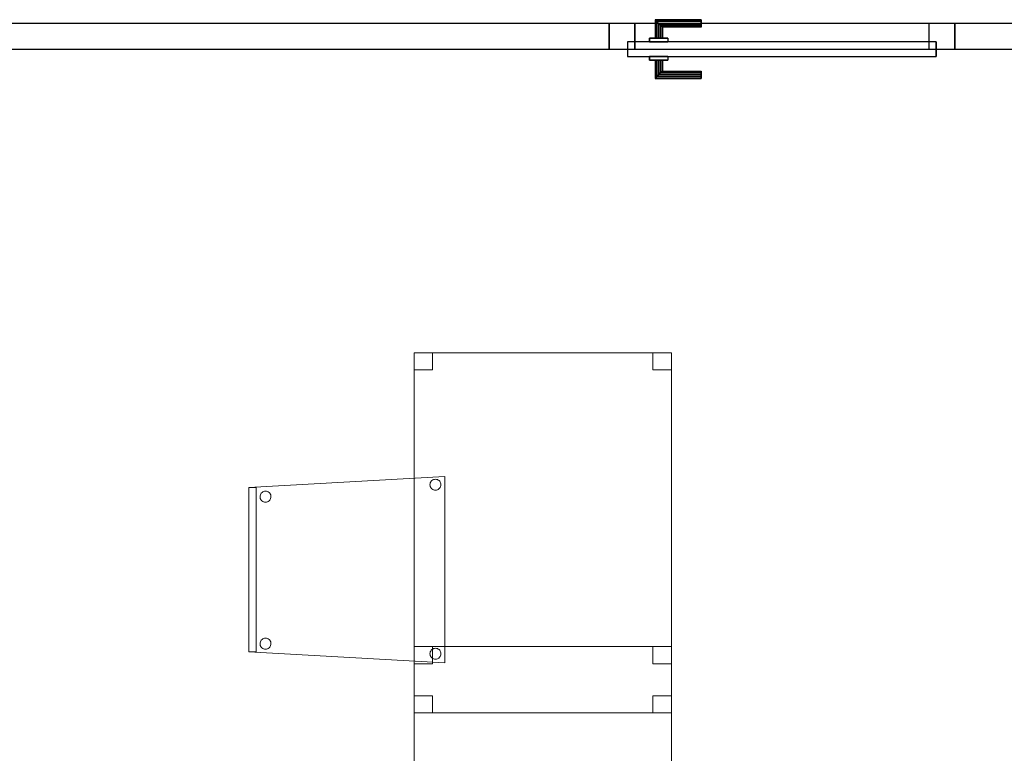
# Model space of a CAD drawing. Header units: metres. Extents: x 391.1 to 427.5, y 12.5 to 28.4.
# Tile 72 of 150: x 413.1 to 415.8, y 15.5 to 17.5. Entities that reach past the tile are written whole.
import ezdxf

# ---------------------------------------------------------------- set-up
doc = ezdxf.new("R2010")
doc.units = ezdxf.units.M
doc.layers.add('01_CARPINTERIA', color=5, linetype='Continuous', lineweight=25, true_color=0x0000ff)
for name, color, linetype, lineweight in [('02_MOBILIARIO', 7, 'Continuous', 18), ('A-DETL-____-MBND', 7, 'Continuous', 18), ('A-GENM-____-OTLN', 7, 'Continuous', 18), ('A-WALL-____-MCUT', 7, 'Continuous', 25), ('A-WALL-____-OTLN', 7, 'Continuous', 25)]:
    doc.layers.add(name, color=color, linetype=linetype, lineweight=lineweight)

# ---------------------------------------------------------------- blocks, each defined once
blk = doc.blocks.new('Family - Taula 80X70_PA-152067-03_CLI_AIGUA_P0A')
at = {"layer": 'A-DETL-____-MBND', "color": 253, "true_color": 0xaaaaaa}
for p, q in [((0, 0.9336), (0, 0.98)), ((0, 0.98), (0.05, 0.98)), ((0.05, 0.98), (0, 0.98)), ((0, 0.98), (0, 0.9336)), ((0, 0), (0, 0.98)), ((0, 0.98), (0.7001, 0.98)), ((0.7001, 0.98), (0, 0.98)), ((0, 0.98), (0, 0)), ((0.05, 0.98), (0.05, 0.9336)), ((0.05, 0.9336), (0.05, 0.98)), ((0.6501, 0.9336), (0.6501, 0.98)), ((0.6501, 0.98), (0.7001, 0.98)), ((0.7001, 0.98), (0.6501, 0.98)), ((0.6501, 0.98), (0.6501, 0.9336)), ((0.7001, 0.98), (0.7001, 0)), ((0.7001, 0), (0.7001, 0.98)), ((0.7001, 0.98), (0.7001, 0.9336)), ((0.7001, 0.9336), (0.7001, 0.98)), ((0.05, 0.9336), (0, 0.9336)), ((0, 0.9336), (0.05, 0.9336)), ((0.7001, 0.9336), (0.6501, 0.9336)), ((0.6501, 0.9336), (0.7001, 0.9336)), ((0, 0), (0, 0.0464)), ((0, 0.0464), (0.05, 0.0464)), ((0.05, 0.0464), (0, 0.0464)), ((0, 0.0464), (0, 0)), ((0.05, 0.0464), (0.05, 0)), ((0.05, 0), (0.05, 0.0464)), ((0.6501, 0), (0.6501, 0.0464)), ((0.6501, 0.0464), (0.7001, 0.0464)), ((0.7001, 0.0464), (0.6501, 0.0464)), ((0.6501, 0.0464), (0.6501, 0)), ((0.7001, 0.0464), (0.7001, 0)), ((0.7001, 0), (0.7001, 0.0464)), ((0.7001, 0), (0, 0)), ((0.05, 0), (0, 0)), ((0, 0), (0.05, 0)), ((0.7001, 0), (0.6501, 0)), ((0.6501, 0), (0.7001, 0)), ((0, 0), (0.7001, 0))]:
    blk.add_line(p, q, dxfattribs=at)
blk = doc.blocks.new('Family - Evans PA-152218-03_CLI_AIGUA_P0A')
at = {"layer": 'A-WALL-____-MCUT', "color": 253, "true_color": 0xaaaaaa}
for p, q in [((0.77, 0.07), (0, 0.07)), ((0.77, 0), (0.77, 0.07)), ((7.2699, 0.07), (1.71, 0.07)), ((1.71, 0.07), (1.71, 0)), ((0, 0), (0.77, 0)), ((1.71, 0), (7.2699, 0))]:
    blk.add_line(p, q, dxfattribs=at)
at = {"layer": 'A-WALL-____-OTLN', "color": 253, "true_color": 0xaaaaaa}
for p, q in [((10.7899, 0.07), (0, 0.07)), ((0.77, 0), (0.77, 0.07)), ((1.71, 0.07), (0.77, 0.07)), ((1.71, 0), (1.71, 0.07)), ((0, 0), (10.7899, 0)), ((0.77, 0), (1.71, 0))]:
    blk.add_line(p, q, dxfattribs=at)
at = {"layer": 'A-WALL-____-OTLN', "color": 253, "lineweight": 18, "true_color": 0xaaaaaa}
blk.add_line((-0.0226, 0), (10.7899, 0), dxfattribs=at)
blk = doc.blocks.new('Family - Vano de puerta PA-152220-03_CLI_AIGUA_P0A')
at = {"layer": 'A-GENM-____-OTLN', "color": 253, "true_color": 0xaaaaaa}
for p, q in [((415.642, 17.5196), (414.702, 17.5196)), ((414.702, 17.5196), (414.702, 17.4496)), ((414.702, 17.5196), (415.642, 17.5196)), ((414.702, 17.4496), (414.702, 17.5196)), ((415.642, 17.4496), (415.642, 17.5196)), ((415.642, 17.4496), (415.642, 17.5196)), ((414.702, 17.4496), (415.642, 17.4496)), ((415.642, 17.4496), (414.702, 17.4496))]:
    blk.add_line(p, q, dxfattribs=at)
blk = doc.blocks.new('Family - LONDR55-XX_ZZ-ARQ-CAA-M3D-Londres55-152349-03_CLI_AIGUA_P0A')
at = {"layer": '01_CARPINTERIA', "color": 161, "true_color": 0xaaaaff}
for p, q in [((0.69, 0.1487), (0.69, 0.15)), ((0.69, 0.15), (0.69, 0.1487)), ((0.815, 0.15), (0.69, 0.15)), ((0.69, 0.145), (0.69, 0.1487)), ((0.69, 0.1487), (0.69, 0.145)), ((0.8137, 0.1487), (0.69, 0.1487)), ((0.8137, 0.1487), (0.69, 0.1487)), ((0.69, 0.14), (0.69, 0.145)), ((0.69, 0.145), (0.69, 0.14)), ((0.81, 0.145), (0.69, 0.145)), ((0.81, 0.145), (0.69, 0.145)), ((0.69, 0.135), (0.69, 0.14)), ((0.69, 0.14), (0.69, 0.135)), ((0.69, 0.14), (0.805, 0.14)), ((0.805, 0.14), (0.69, 0.14)), ((0.69, 0.135), (0.69, 0.1313)), ((0.69, 0.1313), (0.69, 0.135)), ((0.8, 0.135), (0.69, 0.135)), ((0.8, 0.135), (0.69, 0.135)), ((0.7963, 0.1313), (0.8, 0.135)), ((0.8, 0.135), (0.7963, 0.1313)), ((0.8, 0.135), (0.805, 0.14)), ((0.805, 0.14), (0.8, 0.135)), ((0.8, 0.1), (0.8, 0.135)), ((0.8, 0.1), (0.8, 0.135)), ((0.81, 0.145), (0.805, 0.14)), ((0.805, 0.14), (0.81, 0.145)), ((0.805, 0.14), (0.805, 0.1)), ((0.805, 0.1), (0.805, 0.14)), ((0.8137, 0.1487), (0.81, 0.145)), ((0.81, 0.145), (0.8137, 0.1487)), ((0.81, 0.1), (0.81, 0.145)), ((0.81, 0.1), (0.81, 0.145)), ((0.815, 0.15), (0.8137, 0.1487)), ((0.8137, 0.1487), (0.815, 0.15)), ((0.8137, 0.1), (0.8137, 0.1487)), ((0.8137, 0.1), (0.8137, 0.1487)), ((0.815, 0.1), (0.815, 0.15)), ((0.69, 0.1313), (0.69, 0.13)), ((0.69, 0.13), (0.69, 0.1313)), ((0.7963, 0.1313), (0.69, 0.1313)), ((0.7963, 0.1313), (0.69, 0.1313)), ((0.795, 0.13), (0.69, 0.13)), ((0.795, 0.13), (0.7963, 0.1313)), ((0.7963, 0.1313), (0.795, 0.13)), ((0.795, 0.1), (0.795, 0.13)), ((0.7963, 0.1), (0.7963, 0.1313)), ((0.7963, 0.1), (0.7963, 0.1313)), ((0.89, 0.09), (0.05, 0.09)), ((0.05, 0.09), (0.05, 0.05)), ((0.89, 0.09), (0.05, 0.09)), ((0.05, 0.05), (0.05, 0.09)), ((0.83, 0.1), (0.78, 0.1)), ((0.78, 0.1), (0.83, 0.1)), ((0.78, 0.09), (0.78, 0.1)), ((0.78, 0.09), (0.78, 0.1)), ((0.83, 0.09), (0.78, 0.09)), ((0.78, 0.09), (0.83, 0.09)), ((0.7963, 0.1), (0.795, 0.1)), ((0.795, 0.1), (0.7963, 0.1)), ((0.8, 0.1), (0.7963, 0.1)), ((0.7963, 0.1), (0.8, 0.1)), ((0.805, 0.1), (0.8, 0.1)), ((0.8, 0.1), (0.805, 0.1)), ((0.81, 0.1), (0.805, 0.1)), ((0.805, 0.1), (0.81, 0.1)), ((0.81, 0.1), (0.8137, 0.1)), ((0.8137, 0.1), (0.81, 0.1)), ((0.8137, 0.1), (0.815, 0.1)), ((0.815, 0.1), (0.8137, 0.1)), ((0.83, 0.09), (0.83, 0.1)), ((0.83, 0.1), (0.83, 0.09)), ((0.89, 0.05), (0.89, 0.09)), ((0.89, 0.05), (0.89, 0.09)), ((0.07, 0.07), (0, 0.07)), ((0, 0.07), (0, 0)), ((0.07, 0.07), (0, 0.07)), ((0, 0), (0, 0.07)), ((0.07, 0), (0.07, 0.07)), ((0.07, 0), (0.07, 0.07)), ((0.94, 0.07), (0.87, 0.07)), ((0.87, 0.07), (0.87, 0)), ((0.94, 0.07), (0.87, 0.07)), ((0.87, 0), (0.87, 0.07)), ((0.94, 0), (0.94, 0.07)), ((0.94, 0), (0.94, 0.07)), ((0.05, 0.05), (0.89, 0.05)), ((0.05, 0.05), (0.89, 0.05)), ((0.78, 0.05), (0.83, 0.05)), ((0.83, 0.05), (0.78, 0.05)), ((0.78, 0.04), (0.78, 0.05)), ((0.78, 0.04), (0.78, 0.05)), ((0.78, 0.04), (0.83, 0.04)), ((0.83, 0.04), (0.78, 0.04)), ((0.7963, 0.04), (0.795, 0.04)), ((0.795, 0.04), (0.7963, 0.04)), ((0.795, 0.01), (0.795, 0.04)), ((0.8, 0.04), (0.7963, 0.04)), ((0.7963, 0.04), (0.8, 0.04)), ((0.7963, 0.0087), (0.7963, 0.04)), ((0.7963, 0.0087), (0.7963, 0.04)), ((0.8, 0.04), (0.805, 0.04)), ((0.805, 0.04), (0.8, 0.04)), ((0.8, 0.005), (0.8, 0.04)), ((0.8, 0.005), (0.8, 0.04)), ((0.805, 0.04), (0.81, 0.04)), ((0.81, 0.04), (0.805, 0.04)), ((0.805, 0.04), (0.805, 0)), ((0.805, 0), (0.805, 0.04)), ((0.81, 0.04), (0.8137, 0.04)), ((0.8137, 0.04), (0.81, 0.04)), ((0.81, -0.005), (0.81, 0.04)), ((0.81, -0.005), (0.81, 0.04)), ((0.8137, 0.04), (0.815, 0.04)), ((0.815, 0.04), (0.8137, 0.04)), ((0.8137, -0.0087), (0.8137, 0.04)), ((0.8137, -0.0087), (0.8137, 0.04)), ((0.815, -0.01), (0.815, 0.04)), ((0.83, 0.04), (0.83, 0.05)), ((0.83, 0.05), (0.83, 0.04)), ((0, 0), (0.07, 0)), ((0, 0), (0.07, 0)), ((0.69, 0.0087), (0.69, 0.01)), ((0.69, 0.01), (0.69, 0.0087)), ((0.69, 0.01), (0.795, 0.01)), ((0.69, 0.005), (0.69, 0.0087)), ((0.69, 0.0087), (0.69, 0.005)), ((0.69, 0.0087), (0.7963, 0.0087)), ((0.69, 0.0087), (0.7963, 0.0087)), ((0.69, 0), (0.69, 0.005)), ((0.69, 0.005), (0.69, 0)), ((0.69, 0.005), (0.8, 0.005)), ((0.69, 0.005), (0.8, 0.005)), ((0.69, -0.005), (0.69, 0)), ((0.69, 0), (0.69, -0.005)), ((0.805, 0), (0.69, 0)), ((0.69, 0), (0.805, 0)), ((0.7963, 0.0087), (0.795, 0.01)), ((0.795, 0.01), (0.7963, 0.0087)), ((0.8, 0.005), (0.7963, 0.0087)), ((0.7963, 0.0087), (0.8, 0.005)), ((0.805, 0), (0.8, 0.005)), ((0.8, 0.005), (0.805, 0)), ((0.805, 0), (0.81, -0.005)), ((0.87, 0), (0.94, 0)), ((0.87, 0), (0.94, 0)), ((0.69, -0.005), (0.69, -0.0087)), ((0.69, -0.0087), (0.69, -0.005)), ((0.69, -0.005), (0.81, -0.005)), ((0.69, -0.005), (0.81, -0.005)), ((0.69, -0.0087), (0.69, -0.01)), ((0.69, -0.01), (0.69, -0.0087)), ((0.69, -0.0087), (0.8137, -0.0087)), ((0.69, -0.0087), (0.8137, -0.0087)), ((0.69, -0.01), (0.815, -0.01)), ((0.81, -0.005), (0.805, 0)), ((0.81, -0.005), (0.8137, -0.0087)), ((0.8137, -0.0087), (0.81, -0.005)), ((0.8137, -0.0087), (0.815, -0.01)), ((0.815, -0.01), (0.8137, -0.0087))]:
    blk.add_line(p, q, dxfattribs=at)
blk = doc.blocks.new('Family - Porta PA-152350-03_CLI_AIGUA_P0A')
blk.add_blockref('Family - LONDR55-XX_ZZ-ARQ-CAA-M3D-Londres55-152349-03_CLI_AIGUA_P0A', (0, 0))
blk = doc.blocks.new('Family - Taula 80X70_PA-152665-03_CLI_AIGUA_P0A')
at = {"layer": 'A-DETL-____-MBND', "color": 253, "true_color": 0xaaaaaa}
for p, q in [((0, 0.9336), (0, 0.98)), ((0, 0.98), (0.05, 0.98)), ((0.05, 0.98), (0, 0.98)), ((0, 0.98), (0, 0.9336)), ((0, 0), (0, 0.98)), ((0, 0.98), (0.7001, 0.98)), ((0.7001, 0.98), (0, 0.98)), ((0, 0.98), (0, 0)), ((0.05, 0.98), (0.05, 0.9336)), ((0.05, 0.9336), (0.05, 0.98)), ((0.6501, 0.9336), (0.6501, 0.98)), ((0.6501, 0.98), (0.7001, 0.98)), ((0.7001, 0.98), (0.6501, 0.98)), ((0.6501, 0.98), (0.6501, 0.9336)), ((0.7001, 0.98), (0.7001, 0)), ((0.7001, 0), (0.7001, 0.98)), ((0.7001, 0.98), (0.7001, 0.9336)), ((0.7001, 0.9336), (0.7001, 0.98)), ((0.05, 0.9336), (0, 0.9336)), ((0, 0.9336), (0.05, 0.9336)), ((0.7001, 0.9336), (0.6501, 0.9336)), ((0.6501, 0.9336), (0.7001, 0.9336)), ((0, 0), (0, 0.0464)), ((0, 0.0464), (0.05, 0.0464)), ((0.05, 0.0464), (0, 0.0464)), ((0, 0.0464), (0, 0)), ((0.05, 0.0464), (0.05, 0)), ((0.05, 0), (0.05, 0.0464)), ((0.6501, 0), (0.6501, 0.0464)), ((0.6501, 0.0464), (0.7001, 0.0464)), ((0.7001, 0.0464), (0.6501, 0.0464)), ((0.6501, 0.0464), (0.6501, 0)), ((0.7001, 0.0464), (0.7001, 0)), ((0.7001, 0), (0.7001, 0.0464)), ((0.05, 0), (0, 0)), ((0, 0), (0.05, 0)), ((0.7001, 0), (0, 0)), ((0.7001, 0), (0.6501, 0)), ((0.6501, 0), (0.7001, 0)), ((0, 0), (0.7001, 0))]:
    blk.add_line(p, q, dxfattribs=at)
blk = doc.blocks.new('Family - Cadira confident_PA-152678-03_CLI_AIGUA_P0A')
at = {"layer": 'A-DETL-____-MBND', "color": 253, "true_color": 0xaaaaaa}
for p, q in [((0, 0.4765), (0.5326, 0.5065)), ((0.5326, 0.5065), (0, 0.4765)), ((0.4926, 0.4843), (0.4928, 0.4869)), ((0.4928, 0.4869), (0.4926, 0.4843)), ((0.4928, 0.4817), (0.4926, 0.4843)), ((0.4926, 0.4843), (0.4928, 0.4817)), ((0.4928, 0.4869), (0.4935, 0.4894)), ((0.4935, 0.4894), (0.4928, 0.4869)), ((0.4935, 0.4894), (0.4946, 0.4918)), ((0.4946, 0.4918), (0.4935, 0.4894)), ((0.4946, 0.4918), (0.4961, 0.4939)), ((0.4961, 0.4939), (0.4946, 0.4918)), ((0.4961, 0.4939), (0.498, 0.4957)), ((0.498, 0.4957), (0.4961, 0.4939)), ((0.498, 0.4957), (0.5001, 0.4972)), ((0.5001, 0.4972), (0.498, 0.4957)), ((0.5001, 0.4972), (0.5025, 0.4983)), ((0.5025, 0.4983), (0.5001, 0.4972)), ((0.5025, 0.4983), (0.505, 0.4989)), ((0.505, 0.4989), (0.5025, 0.4983)), ((0.505, 0.4989), (0.5076, 0.4992)), ((0.5076, 0.4992), (0.505, 0.4989)), ((0.5076, 0.4992), (0.5102, 0.4989)), ((0.5102, 0.4989), (0.5076, 0.4992)), ((0.5102, 0.4989), (0.5127, 0.4982)), ((0.5127, 0.4982), (0.5102, 0.4989)), ((0.5127, 0.4982), (0.515, 0.4971)), ((0.515, 0.4971), (0.5127, 0.4982)), ((0.515, 0.4971), (0.5172, 0.4956)), ((0.5172, 0.4956), (0.515, 0.4971)), ((0.5172, 0.4956), (0.519, 0.4938)), ((0.519, 0.4938), (0.5172, 0.4956)), ((0.519, 0.4938), (0.5205, 0.4916)), ((0.5205, 0.4916), (0.519, 0.4938)), ((0.5205, 0.4916), (0.5216, 0.4893)), ((0.5216, 0.4893), (0.5205, 0.4916)), ((0.5216, 0.4893), (0.5222, 0.4868)), ((0.5222, 0.4868), (0.5216, 0.4893)), ((0.5222, 0.4868), (0.5224, 0.4842)), ((0.5224, 0.4842), (0.5222, 0.4868)), ((0.5224, 0.4842), (0.5222, 0.4816)), ((0.5222, 0.4816), (0.5224, 0.4842)), ((0.5326, 0.5065), (0.5326, 0)), ((0.5326, 0), (0.5326, 0.5065)), ((0, 0.03), (0, 0.4765)), ((0, 0.4765), (0, 0.03)), ((0, 0.4765), (0.02, 0.4765)), ((0, 0.03), (0, 0.4765)), ((0.02, 0.4765), (0, 0.4765)), ((0, 0.4765), (0, 0.03)), ((0.02, 0.4765), (0.02, 0.03)), ((0.02, 0.03), (0.02, 0.4765)), ((0.0304, 0.4545), (0.0311, 0.457)), ((0.0311, 0.457), (0.0304, 0.4545)), ((0.0311, 0.457), (0.0322, 0.4594)), ((0.0322, 0.4594), (0.0311, 0.457)), ((0.0322, 0.4594), (0.0337, 0.4615)), ((0.0337, 0.4615), (0.0322, 0.4594)), ((0.0337, 0.4615), (0.0356, 0.4633)), ((0.0356, 0.4633), (0.0337, 0.4615)), ((0.0356, 0.4633), (0.0377, 0.4648)), ((0.0377, 0.4648), (0.0356, 0.4633)), ((0.0377, 0.4648), (0.0401, 0.4659)), ((0.0401, 0.4659), (0.0377, 0.4648)), ((0.0401, 0.4659), (0.0426, 0.4666)), ((0.0426, 0.4666), (0.0401, 0.4659)), ((0.0426, 0.4666), (0.0452, 0.4668)), ((0.0452, 0.4668), (0.0426, 0.4666)), ((0.0452, 0.4668), (0.0478, 0.4666)), ((0.0478, 0.4666), (0.0452, 0.4668)), ((0.0478, 0.4666), (0.0503, 0.4659)), ((0.0503, 0.4659), (0.0478, 0.4666)), ((0.0503, 0.4659), (0.0526, 0.4648)), ((0.0526, 0.4648), (0.0503, 0.4659)), ((0.0526, 0.4648), (0.0548, 0.4633)), ((0.0548, 0.4633), (0.0526, 0.4648)), ((0.0548, 0.4633), (0.0566, 0.4614)), ((0.0566, 0.4614), (0.0548, 0.4633)), ((0.0566, 0.4614), (0.0581, 0.4593)), ((0.0581, 0.4593), (0.0566, 0.4614)), ((0.0581, 0.4593), (0.0592, 0.4569)), ((0.0592, 0.4569), (0.0581, 0.4593)), ((0.0592, 0.4569), (0.0598, 0.4544)), ((0.0598, 0.4544), (0.0592, 0.4569)), ((0.4935, 0.4792), (0.4928, 0.4817)), ((0.4928, 0.4817), (0.4935, 0.4792)), ((0.4945, 0.4768), (0.4935, 0.4792)), ((0.4935, 0.4792), (0.4945, 0.4768)), ((0.496, 0.4747), (0.4945, 0.4768)), ((0.4945, 0.4768), (0.496, 0.4747)), ((0.4979, 0.4728), (0.496, 0.4747)), ((0.496, 0.4747), (0.4979, 0.4728)), ((0.5, 0.4713), (0.4979, 0.4728)), ((0.4979, 0.4728), (0.5, 0.4713)), ((0.5023, 0.4702), (0.5, 0.4713)), ((0.5, 0.4713), (0.5023, 0.4702)), ((0.5049, 0.4695), (0.5023, 0.4702)), ((0.5023, 0.4702), (0.5049, 0.4695)), ((0.5074, 0.4693), (0.5049, 0.4695)), ((0.5049, 0.4695), (0.5074, 0.4693)), ((0.51, 0.4695), (0.5074, 0.4693)), ((0.5074, 0.4693), (0.51, 0.4695)), ((0.5126, 0.4702), (0.51, 0.4695)), ((0.51, 0.4695), (0.5126, 0.4702)), ((0.5149, 0.4713), (0.5126, 0.4702)), ((0.5126, 0.4702), (0.5149, 0.4713)), ((0.5171, 0.4727), (0.5149, 0.4713)), ((0.5149, 0.4713), (0.5171, 0.4727)), ((0.5189, 0.4746), (0.5171, 0.4727)), ((0.5171, 0.4727), (0.5189, 0.4746)), ((0.5204, 0.4767), (0.5189, 0.4746)), ((0.5189, 0.4746), (0.5204, 0.4767)), ((0.5215, 0.4791), (0.5204, 0.4767)), ((0.5204, 0.4767), (0.5215, 0.4791)), ((0.5222, 0.4816), (0.5215, 0.4791)), ((0.5215, 0.4791), (0.5222, 0.4816)), ((0.0302, 0.4519), (0.0304, 0.4545)), ((0.0304, 0.4545), (0.0302, 0.4519)), ((0.0304, 0.4493), (0.0302, 0.4519)), ((0.0302, 0.4519), (0.0304, 0.4493)), ((0.031, 0.4468), (0.0304, 0.4493)), ((0.0304, 0.4493), (0.031, 0.4468)), ((0.0321, 0.4445), (0.031, 0.4468)), ((0.031, 0.4468), (0.0321, 0.4445)), ((0.0336, 0.4423), (0.0321, 0.4445)), ((0.0321, 0.4445), (0.0336, 0.4423)), ((0.0355, 0.4405), (0.0336, 0.4423)), ((0.0336, 0.4423), (0.0355, 0.4405)), ((0.0376, 0.439), (0.0355, 0.4405)), ((0.0355, 0.4405), (0.0376, 0.439)), ((0.0399, 0.4378), (0.0376, 0.439)), ((0.0376, 0.439), (0.0399, 0.4378)), ((0.0424, 0.4372), (0.0399, 0.4378)), ((0.0399, 0.4378), (0.0424, 0.4372)), ((0.045, 0.4369), (0.0424, 0.4372)), ((0.0424, 0.4372), (0.045, 0.4369)), ((0.0476, 0.4371), (0.045, 0.4369)), ((0.045, 0.4369), (0.0476, 0.4371)), ((0.0502, 0.4378), (0.0476, 0.4371)), ((0.0476, 0.4371), (0.0502, 0.4378)), ((0.0525, 0.4389), (0.0502, 0.4378)), ((0.0502, 0.4378), (0.0525, 0.4389)), ((0.0547, 0.4404), (0.0525, 0.4389)), ((0.0525, 0.4389), (0.0547, 0.4404)), ((0.0565, 0.4422), (0.0547, 0.4404)), ((0.0547, 0.4404), (0.0565, 0.4422)), ((0.058, 0.4443), (0.0565, 0.4422)), ((0.0565, 0.4422), (0.058, 0.4443)), ((0.0591, 0.4467), (0.058, 0.4443)), ((0.058, 0.4443), (0.0591, 0.4467)), ((0.0598, 0.4492), (0.0591, 0.4467)), ((0.0591, 0.4467), (0.0598, 0.4492)), ((0.0598, 0.4544), (0.06, 0.4518)), ((0.06, 0.4518), (0.0598, 0.4544)), ((0.06, 0.4518), (0.0598, 0.4492)), ((0.0598, 0.4492), (0.06, 0.4518)), ((0.0302, 0.0519), (0.0304, 0.0545)), ((0.0304, 0.0545), (0.0302, 0.0519)), ((0.0304, 0.0545), (0.0311, 0.057)), ((0.0311, 0.057), (0.0304, 0.0545)), ((0.0311, 0.057), (0.0322, 0.0594)), ((0.0322, 0.0594), (0.0311, 0.057)), ((0.0322, 0.0594), (0.0337, 0.0615)), ((0.0337, 0.0615), (0.0322, 0.0594)), ((0.0337, 0.0615), (0.0356, 0.0633)), ((0.0356, 0.0633), (0.0337, 0.0615)), ((0.0356, 0.0633), (0.0377, 0.0648)), ((0.0377, 0.0648), (0.0356, 0.0633)), ((0.0377, 0.0648), (0.0401, 0.0659)), ((0.0401, 0.0659), (0.0377, 0.0648)), ((0.0401, 0.0659), (0.0426, 0.0666)), ((0.0426, 0.0666), (0.0401, 0.0659)), ((0.0426, 0.0666), (0.0452, 0.0668)), ((0.0452, 0.0668), (0.0426, 0.0666)), ((0.0452, 0.0668), (0.0478, 0.0666)), ((0.0478, 0.0666), (0.0452, 0.0668)), ((0.0478, 0.0666), (0.0503, 0.0659)), ((0.0503, 0.0659), (0.0478, 0.0666)), ((0.0503, 0.0659), (0.0526, 0.0648)), ((0.0526, 0.0648), (0.0503, 0.0659)), ((0.0526, 0.0648), (0.0548, 0.0633)), ((0.0548, 0.0633), (0.0526, 0.0648)), ((0.0548, 0.0633), (0.0566, 0.0614)), ((0.0566, 0.0614), (0.0548, 0.0633)), ((0.0566, 0.0614), (0.0581, 0.0593)), ((0.0581, 0.0593), (0.0566, 0.0614)), ((0.0581, 0.0593), (0.0592, 0.0569)), ((0.0592, 0.0569), (0.0581, 0.0593)), ((0.0592, 0.0569), (0.0598, 0.0544)), ((0.0598, 0.0544), (0.0592, 0.0569)), ((0.0598, 0.0544), (0.06, 0.0518)), ((0.06, 0.0518), (0.0598, 0.0544)), ((0.5326, 0), (0, 0.03)), ((0, 0.03), (0.5326, 0)), ((0.02, 0.03), (0, 0.03)), ((0, 0.03), (0.02, 0.03)), ((0.0304, 0.0493), (0.0302, 0.0519)), ((0.0302, 0.0519), (0.0304, 0.0493)), ((0.031, 0.0468), (0.0304, 0.0493)), ((0.0304, 0.0493), (0.031, 0.0468)), ((0.0321, 0.0445), (0.031, 0.0468)), ((0.031, 0.0468), (0.0321, 0.0445)), ((0.0336, 0.0423), (0.0321, 0.0445)), ((0.0321, 0.0445), (0.0336, 0.0423)), ((0.0355, 0.0405), (0.0336, 0.0423)), ((0.0336, 0.0423), (0.0355, 0.0405)), ((0.0376, 0.039), (0.0355, 0.0405)), ((0.0355, 0.0405), (0.0376, 0.039)), ((0.0399, 0.0378), (0.0376, 0.039)), ((0.0376, 0.039), (0.0399, 0.0378)), ((0.0424, 0.0372), (0.0399, 0.0378)), ((0.0399, 0.0378), (0.0424, 0.0372)), ((0.045, 0.0369), (0.0424, 0.0372)), ((0.0424, 0.0372), (0.045, 0.0369)), ((0.0476, 0.0371), (0.045, 0.0369)), ((0.045, 0.0369), (0.0476, 0.0371)), ((0.0502, 0.0378), (0.0476, 0.0371)), ((0.0476, 0.0371), (0.0502, 0.0378)), ((0.0525, 0.0389), (0.0502, 0.0378)), ((0.0502, 0.0378), (0.0525, 0.0389)), ((0.0547, 0.0404), (0.0525, 0.0389)), ((0.0525, 0.0389), (0.0547, 0.0404)), ((0.0565, 0.0422), (0.0547, 0.0404)), ((0.0547, 0.0404), (0.0565, 0.0422)), ((0.058, 0.0443), (0.0565, 0.0422)), ((0.0565, 0.0422), (0.058, 0.0443)), ((0.0591, 0.0467), (0.058, 0.0443)), ((0.058, 0.0443), (0.0591, 0.0467)), ((0.0598, 0.0492), (0.0591, 0.0467)), ((0.0591, 0.0467), (0.0598, 0.0492)), ((0.06, 0.0518), (0.0598, 0.0492)), ((0.0598, 0.0492), (0.06, 0.0518)), ((0.4926, 0.0243), (0.4928, 0.0269)), ((0.4928, 0.0269), (0.4926, 0.0243)), ((0.4928, 0.0269), (0.4935, 0.0294)), ((0.4935, 0.0294), (0.4928, 0.0269)), ((0.4935, 0.0294), (0.4946, 0.0318)), ((0.4946, 0.0318), (0.4935, 0.0294)), ((0.4946, 0.0318), (0.4961, 0.0339)), ((0.4961, 0.0339), (0.4946, 0.0318)), ((0.4961, 0.0339), (0.498, 0.0357)), ((0.498, 0.0357), (0.4961, 0.0339)), ((0.498, 0.0357), (0.5001, 0.0372)), ((0.5001, 0.0372), (0.498, 0.0357)), ((0.5001, 0.0372), (0.5025, 0.0383)), ((0.5025, 0.0383), (0.5001, 0.0372)), ((0.5025, 0.0383), (0.505, 0.0389)), ((0.505, 0.0389), (0.5025, 0.0383)), ((0.505, 0.0389), (0.5076, 0.0392)), ((0.5076, 0.0392), (0.505, 0.0389)), ((0.5076, 0.0392), (0.5102, 0.0389)), ((0.5102, 0.0389), (0.5076, 0.0392)), ((0.5102, 0.0389), (0.5127, 0.0382)), ((0.5127, 0.0382), (0.5102, 0.0389)), ((0.5127, 0.0382), (0.515, 0.0371)), ((0.515, 0.0371), (0.5127, 0.0382)), ((0.515, 0.0371), (0.5172, 0.0356)), ((0.5172, 0.0356), (0.515, 0.0371)), ((0.5172, 0.0356), (0.519, 0.0338)), ((0.519, 0.0338), (0.5172, 0.0356)), ((0.519, 0.0338), (0.5205, 0.0316)), ((0.5205, 0.0316), (0.519, 0.0338)), ((0.5205, 0.0316), (0.5216, 0.0293)), ((0.5216, 0.0293), (0.5205, 0.0316)), ((0.5216, 0.0293), (0.5222, 0.0268)), ((0.5222, 0.0268), (0.5216, 0.0293)), ((0.4928, 0.0217), (0.4926, 0.0243)), ((0.4926, 0.0243), (0.4928, 0.0217)), ((0.4935, 0.0192), (0.4928, 0.0217)), ((0.4928, 0.0217), (0.4935, 0.0192)), ((0.4945, 0.0168), (0.4935, 0.0192)), ((0.4935, 0.0192), (0.4945, 0.0168)), ((0.496, 0.0147), (0.4945, 0.0168)), ((0.4945, 0.0168), (0.496, 0.0147)), ((0.4979, 0.0128), (0.496, 0.0147)), ((0.496, 0.0147), (0.4979, 0.0128)), ((0.5, 0.0113), (0.4979, 0.0128)), ((0.4979, 0.0128), (0.5, 0.0113)), ((0.5023, 0.0102), (0.5, 0.0113)), ((0.5, 0.0113), (0.5023, 0.0102)), ((0.5049, 0.0095), (0.5023, 0.0102)), ((0.5023, 0.0102), (0.5049, 0.0095)), ((0.5074, 0.0093), (0.5049, 0.0095)), ((0.5049, 0.0095), (0.5074, 0.0093)), ((0.51, 0.0095), (0.5074, 0.0093)), ((0.5074, 0.0093), (0.51, 0.0095)), ((0.5126, 0.0102), (0.51, 0.0095)), ((0.51, 0.0095), (0.5126, 0.0102)), ((0.5149, 0.0113), (0.5126, 0.0102)), ((0.5126, 0.0102), (0.5149, 0.0113)), ((0.5171, 0.0127), (0.5149, 0.0113)), ((0.5149, 0.0113), (0.5171, 0.0127)), ((0.5189, 0.0146), (0.5171, 0.0127)), ((0.5171, 0.0127), (0.5189, 0.0146)), ((0.5204, 0.0167), (0.5189, 0.0146)), ((0.5189, 0.0146), (0.5204, 0.0167)), ((0.5215, 0.0191), (0.5204, 0.0167)), ((0.5204, 0.0167), (0.5215, 0.0191)), ((0.5222, 0.0216), (0.5215, 0.0191)), ((0.5215, 0.0191), (0.5222, 0.0216)), ((0.5222, 0.0268), (0.5224, 0.0242)), ((0.5224, 0.0242), (0.5222, 0.0268)), ((0.5224, 0.0242), (0.5222, 0.0216)), ((0.5222, 0.0216), (0.5224, 0.0242))]:
    blk.add_line(p, q, dxfattribs=at)
blk = doc.blocks.new('LONDR55-XX_ZZ-ARQ-CAA-M3D-Londres55_ifc-1-03_CLI_AIGUA_P0A')
at = {"layer": '01_CARPINTERIA', "color": 253, "lineweight": 18, "true_color": 0xaaaaaa, "rotation": 180}
blk.add_blockref('Family - Porta PA-152350-03_CLI_AIGUA_P0A', (415.642, 17.5196), dxfattribs=at)
at = {"layer": '02_MOBILIARIO', "color": 253, "lineweight": 18, "true_color": 0xaaaaaa}
for name, p in [('Family - Taula 80X70_PA-152665-03_CLI_AIGUA_P0A', (414.171, 15.6434)), ('Family - Cadira confident_PA-152678-03_CLI_AIGUA_P0A', (413.7219, 15.7797)), ('Family - Taula 80X70_PA-152067-03_CLI_AIGUA_P0A', (414.171, 14.8434))]:
    blk.add_blockref(name, p, dxfattribs=at)
at = {"layer": 'A-GENM-____-OTLN', "color": 253, "lineweight": 18, "true_color": 0xaaaaaa}
blk.add_blockref('Family - Vano de puerta PA-152220-03_CLI_AIGUA_P0A', (0, 0), dxfattribs=at)
at = {"layer": 'A-WALL-____-OTLN', "color": 253, "lineweight": 18, "true_color": 0xaaaaaa, "rotation": 180}
blk.add_blockref('Family - Evans PA-152218-03_CLI_AIGUA_P0A', (416.412, 17.5196), dxfattribs=at)

msp = doc.modelspace()

# ---------------------------------------------------------------- block references
at = {"lineweight": 5}
msp.add_blockref('LONDR55-XX_ZZ-ARQ-CAA-M3D-Londres55_ifc-1-03_CLI_AIGUA_P0A', (0, 0), dxfattribs=at)

doc.saveas('drawing.dxf')
